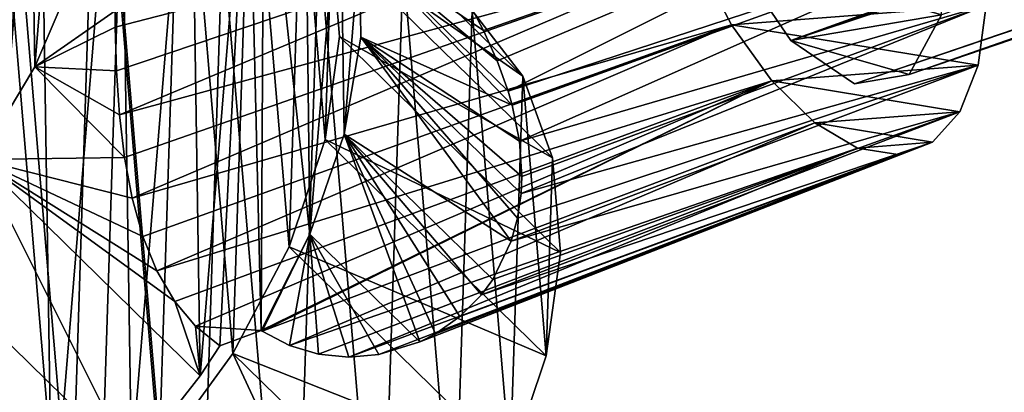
# Model space of a CAD drawing. Header units: millimetres. Extents: x 0 to 1220, y 0 to 506.
# Tile 90 of 256: x 177 to 201, y 255 to 265. Entities that reach past the tile are written whole.
import ezdxf

# ---------------------------------------------------------------- set-up
doc = ezdxf.new("R2010")
doc.units = ezdxf.units.MM
doc.header["$LTSCALE"] = 25.4
doc.layers.get('0').update_dxf_attribs({"true_color": 0xff5454})

# ---------------------------------------------------------------- blocks, each defined once
blk = doc.blocks.new('TWIG-VI-9138.STL')
at = {"color": 0}
mesh = blk.add_polyface(dxfattribs=at)
corners = [(-236.485, 329.918, 338.496), (-377.138, 279.309, 419.512), (-378.582, 281.437, 418.233), (-235.041, 327.79, 339.775)]
mesh.append_faces([[corners[k] for k in face] for face in [(0, 1, 2), (1, 0, 3)]], dxfattribs={"vtx0": -1, "color": 0})
mesh = blk.add_polyface(dxfattribs=at)
corners = [(-231.325, 328.423, 346.783), (-374.225, 278.465, 424.191), (-232.127, 326.946, 344.454), (-373.422, 279.942, 426.52)]
mesh.append_faces([[corners[k] for k in face] for face in [(0, 1, 2), (1, 0, 3)]], dxfattribs={"vtx0": -1, "color": 0})
mesh = blk.add_polyface(dxfattribs=at)
corners = [(-233.469, 326.717, 341.925), (-377.138, 279.309, 419.512), (-235.041, 327.79, 339.775), (-375.566, 278.237, 421.662)]
mesh.append_faces([[corners[k] for k in face] for face in [(0, 1, 2), (1, 0, 3)]], dxfattribs={"vtx0": -1, "color": 0})
mesh = blk.add_polyface(dxfattribs=at)
corners = [(-232.127, 326.946, 344.454), (-375.566, 278.237, 421.662), (-233.469, 326.717, 341.925), (-374.225, 278.465, 424.191)]
mesh.append_faces([[corners[k] for k in face] for face in [(0, 1, 2), (1, 0, 3)]], dxfattribs={"vtx0": -1, "color": 0})
mesh = blk.add_polyface(dxfattribs=at)
corners = [(-418.951, 277, 439.399), (-418.885, 272.773, 435.862), (-419.132, 274.795, 437.736), (-418.348, 279.313, 440.796), (-418.218, 271.002, 433.842), (-417.343, 281.654, 441.878), (-417.154, 269.543, 431.744), (-415.971, 283.944, 442.609), (-415.729, 268.445, 429.64), (-414.278, 286.106, 442.963), (-413.992, 267.746, 427.602), (-412.323, 288.065, 442.93), (-412.001, 267.47, 425.698), (-410.171, 289.754, 442.509), (-409.825, 267.626, 423.994), (-407.896, 291.117, 441.715), (-407.538, 268.208, 422.548), (-405.575, 292.106, 440.576), (-405.218, 269.198, 421.408), (-403.288, 292.689, 439.13), (-402.943, 270.56, 420.615), (-401.112, 292.845, 437.426), (-400.791, 272.25, 420.194), (-399.122, 292.568, 435.522), (-398.835, 274.209, 420.16), (-397.385, 291.87, 433.484), (-397.143, 276.37, 420.515), (-395.96, 290.772, 431.38), (-395.771, 278.66, 421.246), (-394.896, 289.313, 429.282), (-394.766, 281.002, 422.328), (-394.229, 287.542, 427.262), (-394.163, 283.314, 423.725), (-393.982, 285.519, 425.388)]
mesh.append_faces([[corners[k] for k in face] for face in [(0, 1, 2), (32, 31, 33)]], dxfattribs={"vtx0": -1, "color": 0})
mesh.append_faces([[corners[k] for k in face] for face in [(1, 3, 4), (4, 5, 6), (6, 7, 8), (8, 9, 10), (10, 11, 12), (12, 13, 14), (14, 15, 16), (16, 17, 18), (18, 19, 20), (20, 21, 22), (22, 23, 24), (24, 25, 26), (26, 27, 28), (28, 29, 30), (30, 31, 32)]], dxfattribs={"vtx0": -1, "vtx1": -1, "color": 0})
mesh.append_faces([[corners[k] for k in face] for face in [(1, 0, 3), (4, 3, 5), (6, 5, 7), (8, 7, 9), (10, 9, 11), (12, 11, 13), (14, 13, 15), (16, 15, 17), (18, 17, 19), (20, 19, 21), (22, 21, 23), (24, 23, 25), (26, 25, 27), (28, 27, 29), (30, 29, 31)]], dxfattribs={"vtx0": -1, "vtx2": -1, "color": 0})
mesh = blk.add_polyface(dxfattribs=at)
corners = [(-375.492, 276.655, 420.831), (-373.644, 276.798, 424.211), (-374.503, 276.493, 422.496), (-376.549, 277.273, 419.323), (-372.97, 277.549, 425.871), (-377.608, 278.308, 418.066), (-372.522, 278.701, 427.37), (-378.602, 279.696, 417.139), (-372.328, 280.181, 428.614), (-379.469, 281.349, 416.599), (-372.402, 281.895, 429.525), (-380.154, 283.163, 416.482), (-372.738, 283.736, 430.046), (-380.613, 285.025, 416.794), (-373.315, 285.588, 430.144), (-380.82, 286.816, 417.516), (-374.096, 287.336, 429.813), (-380.759, 288.426, 418.602), (-375.034, 288.868, 429.074), (-380.436, 289.752, 419.984), (-376.069, 290.089, 427.973), (-379.87, 290.711, 421.576), (-377.135, 290.923, 426.579), (-379.097, 291.244, 423.277), (-378.166, 291.316, 424.98)]
mesh.append_faces([[corners[k] for k in face] for face in [(0, 1, 2), (22, 23, 24)]], dxfattribs={"vtx0": -1, "color": 0})
mesh.append_faces([[corners[k] for k in face] for face in [(1, 3, 4), (4, 5, 6), (6, 7, 8), (8, 9, 10), (10, 11, 12), (12, 13, 14), (14, 15, 16), (16, 17, 18), (18, 19, 20), (20, 21, 22)]], dxfattribs={"vtx0": -1, "vtx1": -1, "color": 0})
mesh.append_faces([[corners[k] for k in face] for face in [(1, 0, 3), (4, 3, 5), (6, 5, 7), (8, 7, 9), (10, 9, 11), (12, 11, 13), (14, 13, 15), (16, 15, 17), (18, 17, 19), (20, 19, 21), (22, 21, 23)]], dxfattribs={"vtx0": -1, "vtx2": -1, "color": 0})
mesh = blk.add_polyface(dxfattribs=at)
corners = [(-374.225, 278.465, 424.191), (-377.138, 279.309, 419.512), (-375.566, 278.237, 421.662), (-373.422, 279.942, 426.52), (-378.582, 281.437, 418.233), (-373.342, 282.329, 428.114), (-379.149, 282.751, 418.022), (-374.002, 285.08, 428.609), (-379.566, 284.133, 418.118), (-379.865, 286.778, 419.194), (-375.253, 287.564, 427.891), (-379.41, 288.768, 421.214), (-376.806, 289.212, 426.125), (-378.306, 289.647, 423.716)]
mesh.append_faces([[corners[k] for k in face] for face in [(0, 1, 2), (11, 12, 13)]], dxfattribs={"vtx0": -1, "color": 0})
mesh.append_faces([[corners[k] for k in face] for face in [(1, 3, 4), (4, 5, 6), (6, 7, 8), (8, 7, 9), (9, 10, 11)]], dxfattribs={"vtx0": -1, "vtx1": -1, "color": 0})
mesh.append_faces([[corners[k] for k in face] for face in [(1, 0, 3), (4, 3, 5), (6, 5, 7), (9, 7, 10), (11, 10, 12)]], dxfattribs={"vtx0": -1, "vtx2": -1, "color": 0})
mesh = blk.add_polyface(dxfattribs=at)
corners = [(-413.435, 267.443, 442.334), (-413.501, 271.67, 445.871), (-413.682, 269.465, 444.208), (-412.897, 273.983, 447.268), (-412.768, 265.672, 440.314), (-411.893, 276.324, 448.35), (-411.704, 264.213, 438.216), (-410.521, 278.614, 449.081), (-410.279, 263.115, 436.112), (-408.828, 280.776, 449.435), (-408.542, 262.416, 434.074), (-406.873, 282.735, 449.402), (-406.551, 262.14, 432.17), (-404.721, 284.424, 448.981), (-404.375, 262.296, 430.466), (-402.446, 285.787, 448.187), (-402.088, 262.878, 429.02), (-400.125, 286.776, 447.048), (-399.768, 263.868, 427.88), (-397.838, 287.359, 445.602), (-397.493, 265.23, 427.087), (-395.662, 287.515, 443.898), (-395.341, 266.92, 426.666), (-393.672, 287.238, 441.994), (-393.385, 268.879, 426.632), (-391.935, 286.54, 439.956), (-391.693, 271.04, 426.987), (-390.51, 285.442, 437.852), (-391.207, 271.777, 427.185), (-390.193, 272.156, 426.643), (-390.121, 285.003, 437.162), (-388.993, 274.527, 427.586), (-389.112, 285.314, 436.569), (-388.244, 283.649, 434.466), (-388.146, 276.995, 428.905), (-387.766, 281.633, 432.404), (-387.733, 279.39, 430.529)]
mesh.append_faces([[corners[k] for k in face] for face in [(0, 1, 2), (35, 34, 36)]], dxfattribs={"vtx0": -1, "color": 0})
mesh.append_faces([[corners[k] for k in face] for face in [(1, 0, 3), (3, 4, 5), (5, 6, 7), (7, 8, 9), (9, 10, 11), (11, 12, 13), (13, 14, 15), (15, 16, 17), (17, 18, 19), (19, 20, 21), (21, 22, 23), (23, 24, 25), (25, 26, 27), (27, 29, 30), (30, 31, 32), (32, 31, 33), (33, 34, 35)]], dxfattribs={"vtx0": -1, "vtx1": -1, "color": 0})
mesh.append_faces([[corners[k] for k in face] for face in [(3, 0, 4), (5, 4, 6), (7, 6, 8), (9, 8, 10), (11, 10, 12), (13, 12, 14), (15, 14, 16), (17, 16, 18), (19, 18, 20), (21, 20, 22), (23, 22, 24), (25, 24, 26), (27, 26, 28), (27, 28, 29), (30, 29, 31), (33, 31, 34)]], dxfattribs={"vtx0": -1, "vtx2": -1, "color": 0})
mesh = blk.add_polyface(dxfattribs=at)
corners = [(-413.051, 272.259, 446.75), (-413.209, 267.381, 442.866), (-413.405, 269.714, 444.952), (-412.748, 265.93, 441.282), (-412.164, 274.904, 448.181), (-412.295, 263.406, 438.822), (-410.835, 262.196, 436.597), (-411.485, 276.315, 448.772), (-410.024, 278.667, 449.479), (-409.042, 261.4, 434.43), (-408.157, 280.948, 449.784), (-406.974, 261.042, 432.395), (-406.005, 282.979, 449.645), (-404.702, 261.136, 430.559), (-403.651, 284.681, 449.064), (-402.387, 261.651, 429.033), (-401.187, 285.989, 448.066), (-401.738, 262.638, 429.3), (-399.896, 263.402, 428.377), (-398.796, 286.829, 446.745), (-397.309, 264.903, 427.435), (-396.59, 287.214, 445.204), (-394.876, 266.826, 426.97), (-394.221, 287.142, 443.15), (-392.704, 269.087, 427.003), (-392.142, 286.521, 440.887), (-390.886, 271.587, 427.531), (-390.442, 285.376, 438.513), (-389.504, 274.217, 428.533), (-389.196, 283.759, 436.133), (-388.617, 276.863, 429.965), (-388.46, 281.74, 433.849), (-388.263, 279.407, 431.763), (-413.341, 264.926, 440.955)]
mesh.append_faces([[corners[k] for k in face] for face in [(0, 1, 2), (30, 31, 32)]], dxfattribs={"vtx0": -1, "color": 0})
mesh.append_faces([[corners[k] for k in face] for face in [(1, 0, 3), (5, 4, 6), (6, 8, 9), (9, 10, 11), (11, 12, 13), (13, 14, 15), (15, 16, 17), (17, 16, 18), (18, 19, 20), (20, 21, 22), (22, 23, 24), (24, 25, 26), (26, 27, 28), (28, 29, 30)]], dxfattribs={"vtx0": -1, "vtx1": -1, "color": 0})
mesh.append_faces([[corners[k] for k in face] for face in [(3, 4, 5)]], dxfattribs={"vtx0": -1, "vtx1": -1, "vtx2": -1, "color": 0})
mesh.append_faces([[corners[k] for k in face] for face in [(3, 0, 4), (6, 4, 7), (6, 7, 8), (9, 8, 10), (11, 10, 12), (13, 12, 14), (15, 14, 16), (18, 16, 19), (20, 19, 21), (22, 21, 23), (24, 23, 25), (26, 25, 27), (28, 27, 29), (30, 29, 31)]], dxfattribs={"vtx0": -1, "vtx2": -1, "color": 0})
mesh.append_faces([[corners[k] for k in face] for face in [(5, 33, 3)]], dxfattribs={"vtx2": -1, "color": 0})
mesh = blk.add_polyface(dxfattribs=at)
corners = [(-389.196, 283.759, 436.133), (-384.992, 280.046, 444.985), (-383.746, 278.429, 442.605), (-390.442, 285.376, 438.513)]
mesh.append_faces([[corners[k] for k in face] for face in [(0, 1, 2), (1, 0, 3)]], dxfattribs={"vtx0": -1, "color": 0})
mesh = blk.add_polyface(dxfattribs=at)
corners = [(-388.46, 281.74, 433.849), (-383.746, 278.429, 442.605), (-383.009, 276.41, 440.321), (-389.196, 283.759, 436.133)]
mesh.append_faces([[corners[k] for k in face] for face in [(0, 1, 2), (1, 0, 3)]], dxfattribs={"vtx0": -1, "color": 0})
mesh = blk.add_polyface(dxfattribs=at)
corners = [(-372.738, 283.736, 430.046), (-385.096, 280.281, 437.55), (-384.709, 279.553, 437.349)]
mesh.append_faces([[corners[k] for k in face] for face in [(0, 1, 2)]], dxfattribs={"color": 0})
mesh = blk.add_polyface(dxfattribs=at)
corners = [(-372.738, 283.736, 430.046), (-384.709, 279.553, 437.349), (-384.372, 278.803, 437.079)]
mesh.append_faces([[corners[k] for k in face] for face in [(0, 1, 2)]], dxfattribs={"color": 0})
mesh = blk.add_polyface(dxfattribs=at)
corners = [(-372.738, 283.736, 430.046), (-384.372, 278.803, 437.079), (-384.106, 278.059, 436.754)]
mesh.append_faces([[corners[k] for k in face] for face in [(0, 1, 2)]], dxfattribs={"color": 0})
mesh = blk.add_polyface(dxfattribs=at)
corners = [(-372.402, 281.895, 429.525), (-372.738, 283.736, 430.046), (-384.106, 278.059, 436.754)]
mesh.append_faces([[corners[k] for k in face] for face in [(0, 1, 2)]], dxfattribs={"color": 0})
mesh = blk.add_polyface(dxfattribs=at)
corners = [(-380.154, 283.163, 416.482), (-393.786, 279.633, 423.461), (-393.789, 280.038, 423.488)]
mesh.append_faces([[corners[k] for k in face] for face in [(0, 1, 2)]], dxfattribs={"color": 0})
mesh = blk.add_polyface(dxfattribs=at)
corners = [(-380.154, 283.163, 416.482), (-393.756, 278.556, 423.479), (-393.786, 279.633, 423.461)]
mesh.append_faces([[corners[k] for k in face] for face in [(0, 1, 2)]], dxfattribs={"color": 0})
mesh = blk.add_polyface(dxfattribs=at)
corners = [(-380.154, 283.163, 416.482), (-393.684, 277.473, 423.623), (-393.756, 278.556, 423.479)]
mesh.append_faces([[corners[k] for k in face] for face in [(0, 1, 2)]], dxfattribs={"color": 0})
mesh = blk.add_polyface(dxfattribs=at)
corners = [(-379.469, 281.349, 416.599), (-393.684, 277.473, 423.623), (-380.154, 283.163, 416.482)]
mesh.append_faces([[corners[k] for k in face] for face in [(0, 1, 2)]], dxfattribs={"color": 0})
mesh = blk.add_polyface(dxfattribs=at)
corners = [(-407.759, 262.051, 449.337), (-407.601, 266.929, 453.222), (-407.955, 264.384, 451.424), (-407.022, 260.032, 447.054), (-406.714, 269.574, 454.653), (-405.776, 258.415, 444.673), (-405.332, 272.204, 455.655), (-404.076, 257.271, 442.3), (-403.514, 274.704, 456.184), (-401.997, 256.649, 440.036), (-401.342, 276.966, 456.217), (-399.628, 256.577, 437.983), (-398.909, 278.889, 455.752), (-397.074, 257.059, 436.228), (-396.322, 280.39, 454.809), (-394.446, 258.072, 434.849), (-393.694, 281.403, 453.431), (-391.859, 259.573, 433.907), (-391.14, 281.884, 451.676), (-389.426, 261.496, 433.442), (-388.771, 281.812, 449.622), (-387.253, 263.757, 433.474), (-386.692, 281.191, 447.359), (-385.436, 266.257, 434.003), (-384.992, 280.046, 444.985), (-384.054, 268.887, 435.005), (-383.746, 278.429, 442.605), (-383.167, 271.533, 436.437), (-383.009, 276.41, 440.321), (-382.813, 274.077, 438.235)]
mesh.append_faces([[corners[k] for k in face] for face in [(0, 1, 2), (28, 27, 29)]], dxfattribs={"vtx0": -1, "color": 0})
mesh.append_faces([[corners[k] for k in face] for face in [(1, 3, 4), (4, 5, 6), (6, 7, 8), (8, 9, 10), (10, 11, 12), (12, 13, 14), (14, 15, 16), (16, 17, 18), (18, 19, 20), (20, 21, 22), (22, 23, 24), (24, 25, 26), (26, 27, 28)]], dxfattribs={"vtx0": -1, "vtx1": -1, "color": 0})
mesh.append_faces([[corners[k] for k in face] for face in [(1, 0, 3), (4, 3, 5), (6, 5, 7), (8, 7, 9), (10, 9, 11), (12, 11, 13), (14, 13, 15), (16, 15, 17), (18, 17, 19), (20, 19, 21), (22, 21, 23), (24, 23, 25), (26, 25, 27)]], dxfattribs={"vtx0": -1, "vtx2": -1, "color": 0})
mesh = blk.add_polyface(dxfattribs=at)
corners = [(-388.263, 279.407, 431.763), (-383.009, 276.41, 440.321), (-382.813, 274.077, 438.235), (-388.46, 281.74, 433.849)]
mesh.append_faces([[corners[k] for k in face] for face in [(0, 1, 2), (1, 0, 3)]], dxfattribs={"vtx0": -1, "color": 0})
mesh = blk.add_polyface(dxfattribs=at)
corners = [(-372.402, 281.895, 429.525), (-384.106, 278.059, 436.754), (-384.007, 277.715, 436.585)]
mesh.append_faces([[corners[k] for k in face] for face in [(0, 1, 2)]], dxfattribs={"color": 0})
mesh = blk.add_polyface(dxfattribs=at)
corners = [(-372.402, 281.895, 429.525), (-384.007, 277.715, 436.585), (-383.828, 276.824, 436.089)]
mesh.append_faces([[corners[k] for k in face] for face in [(0, 1, 2)]], dxfattribs={"color": 0})
mesh = blk.add_polyface(dxfattribs=at)
corners = [(-372.328, 280.181, 428.614), (-372.402, 281.895, 429.525), (-383.828, 276.824, 436.089)]
mesh.append_faces([[corners[k] for k in face] for face in [(0, 1, 2)]], dxfattribs={"color": 0})
mesh = blk.add_polyface(dxfattribs=at)
corners = [(-387.766, 281.633, 432.404), (-384.372, 278.803, 437.079), (-384.709, 279.553, 437.349)]
mesh.append_faces([[corners[k] for k in face] for face in [(0, 1, 2)]], dxfattribs={"color": 0})
mesh = blk.add_polyface(dxfattribs=at)
corners = [(-387.766, 281.633, 432.404), (-384.709, 279.553, 437.349), (-385.096, 280.281, 437.55)]
mesh.append_faces([[corners[k] for k in face] for face in [(0, 1, 2)]], dxfattribs={"color": 0})
mesh = blk.add_polyface(dxfattribs=at)
corners = [(-387.766, 281.633, 432.404), (-387.733, 279.39, 430.529), (-384.007, 277.715, 436.585)]
mesh.append_faces([[corners[k] for k in face] for face in [(0, 1, 2)]], dxfattribs={"color": 0})
mesh = blk.add_polyface(dxfattribs=at)
corners = [(-387.766, 281.633, 432.404), (-384.007, 277.715, 436.585), (-384.106, 278.059, 436.754)]
mesh.append_faces([[corners[k] for k in face] for face in [(0, 1, 2)]], dxfattribs={"color": 0})
mesh = blk.add_polyface(dxfattribs=at)
corners = [(-387.766, 281.633, 432.404), (-384.106, 278.059, 436.754), (-384.372, 278.803, 437.079)]
mesh.append_faces([[corners[k] for k in face] for face in [(0, 1, 2)]], dxfattribs={"color": 0})
mesh = blk.add_polyface(dxfattribs=at)
corners = [(-379.469, 281.349, 416.599), (-393.56, 276.423, 423.883), (-393.684, 277.473, 423.623)]
mesh.append_faces([[corners[k] for k in face] for face in [(0, 1, 2)]], dxfattribs={"color": 0})
mesh = blk.add_polyface(dxfattribs=at)
corners = [(-379.469, 281.349, 416.599), (-393.371, 275.418, 424.249), (-393.56, 276.423, 423.883)]
mesh.append_faces([[corners[k] for k in face] for face in [(0, 1, 2)]], dxfattribs={"color": 0})
mesh = blk.add_polyface(dxfattribs=at)
corners = [(-378.602, 279.696, 417.139), (-393.371, 275.418, 424.249), (-379.469, 281.349, 416.599)]
mesh.append_faces([[corners[k] for k in face] for face in [(0, 1, 2)]], dxfattribs={"color": 0})
mesh = blk.add_polyface(dxfattribs=at)
corners = [(-394.766, 281.002, 422.328), (-393.789, 280.038, 423.488), (-395.771, 278.66, 421.246)]
mesh.append_faces([[corners[k] for k in face] for face in [(0, 1, 2)]], dxfattribs={"color": 0})
mesh = blk.add_polyface(dxfattribs=at)
corners = [(-393.789, 280.038, 423.488), (-393.786, 279.633, 423.461), (-395.771, 278.66, 421.246)]
mesh.append_faces([[corners[k] for k in face] for face in [(0, 1, 2)]], dxfattribs={"color": 0})
mesh = blk.add_polyface(dxfattribs=at)
corners = [(-372.328, 280.181, 428.614), (-383.828, 276.824, 436.089), (-383.769, 275.95, 435.519)]
mesh.append_faces([[corners[k] for k in face] for face in [(0, 1, 2)]], dxfattribs={"color": 0})
mesh = blk.add_polyface(dxfattribs=at)
corners = [(-372.328, 280.181, 428.614), (-383.787, 275.532, 435.214), (-372.522, 278.701, 427.37)]
mesh.append_faces([[corners[k] for k in face] for face in [(0, 1, 2)]], dxfattribs={"color": 0})
mesh = blk.add_polyface(dxfattribs=at)
corners = [(-372.328, 280.181, 428.614), (-383.769, 275.95, 435.519), (-383.787, 275.532, 435.214)]
mesh.append_faces([[corners[k] for k in face] for face in [(0, 1, 2)]], dxfattribs={"color": 0})
mesh = blk.add_polyface(dxfattribs=at)
corners = [(-393.786, 279.633, 423.461), (-393.756, 278.556, 423.479), (-395.771, 278.66, 421.246)]
mesh.append_faces([[corners[k] for k in face] for face in [(0, 1, 2)]], dxfattribs={"color": 0})
mesh = blk.add_polyface(dxfattribs=at)
corners = [(-378.602, 279.696, 417.139), (-393.107, 274.475, 424.712), (-393.371, 275.418, 424.249)]
mesh.append_faces([[corners[k] for k in face] for face in [(0, 1, 2)]], dxfattribs={"color": 0})
mesh = blk.add_polyface(dxfattribs=at)
corners = [(-378.602, 279.696, 417.139), (-392.76, 273.625, 425.252), (-393.107, 274.475, 424.712)]
mesh.append_faces([[corners[k] for k in face] for face in [(0, 1, 2)]], dxfattribs={"color": 0})
mesh = blk.add_polyface(dxfattribs=at)
corners = [(-377.608, 278.308, 418.066), (-392.76, 273.625, 425.252), (-378.602, 279.696, 417.139)]
mesh.append_faces([[corners[k] for k in face] for face in [(0, 1, 2)]], dxfattribs={"color": 0})
mesh = blk.add_polyface(dxfattribs=at)
corners = [(-388.617, 276.863, 429.965), (-382.813, 274.077, 438.235), (-383.167, 271.533, 436.437), (-388.263, 279.407, 431.763)]
mesh.append_faces([[corners[k] for k in face] for face in [(0, 1, 2), (1, 0, 3)]], dxfattribs={"vtx0": -1, "color": 0})
mesh = blk.add_polyface(dxfattribs=at)
corners = [(-387.733, 279.39, 430.529), (-388.146, 276.995, 428.905), (-384.029, 274.357, 434.228)]
mesh.append_faces([[corners[k] for k in face] for face in [(0, 1, 2)]], dxfattribs={"color": 0})
mesh = blk.add_polyface(dxfattribs=at)
corners = [(-387.733, 279.39, 430.529), (-383.787, 275.532, 435.214), (-383.769, 275.95, 435.519)]
mesh.append_faces([[corners[k] for k in face] for face in [(0, 1, 2)]], dxfattribs={"color": 0})
mesh = blk.add_polyface(dxfattribs=at)
corners = [(-387.733, 279.39, 430.529), (-383.769, 275.95, 435.519), (-383.828, 276.824, 436.089)]
mesh.append_faces([[corners[k] for k in face] for face in [(0, 1, 2)]], dxfattribs={"color": 0})
mesh = blk.add_polyface(dxfattribs=at)
corners = [(-387.733, 279.39, 430.529), (-383.828, 276.824, 436.089), (-384.007, 277.715, 436.585)]
mesh.append_faces([[corners[k] for k in face] for face in [(0, 1, 2)]], dxfattribs={"color": 0})
mesh = blk.add_polyface(dxfattribs=at)
corners = [(-387.733, 279.39, 430.529), (-384.029, 274.357, 434.228), (-383.873, 274.929, 434.735)]
mesh.append_faces([[corners[k] for k in face] for face in [(0, 1, 2)]], dxfattribs={"color": 0})
mesh = blk.add_polyface(dxfattribs=at)
corners = [(-387.733, 279.39, 430.529), (-383.873, 274.929, 434.735), (-383.787, 275.532, 435.214)]
mesh.append_faces([[corners[k] for k in face] for face in [(0, 1, 2)]], dxfattribs={"color": 0})
mesh = blk.add_polyface(dxfattribs=at)
corners = [(-393.56, 276.423, 423.883), (-397.143, 276.37, 420.515), (-395.771, 278.66, 421.246)]
mesh.append_faces([[corners[k] for k in face] for face in [(0, 1, 2)]], dxfattribs={"color": 0})
mesh = blk.add_polyface(dxfattribs=at)
corners = [(-395.771, 278.66, 421.246), (-393.756, 278.556, 423.479), (-393.684, 277.473, 423.623)]
mesh.append_faces([[corners[k] for k in face] for face in [(0, 1, 2)]], dxfattribs={"color": 0})
mesh = blk.add_polyface(dxfattribs=at)
corners = [(-395.771, 278.66, 421.246), (-393.684, 277.473, 423.623), (-393.56, 276.423, 423.883)]
mesh.append_faces([[corners[k] for k in face] for face in [(0, 1, 2)]], dxfattribs={"color": 0})
mesh = blk.add_polyface(dxfattribs=at)
corners = [(-384.029, 274.357, 434.228), (-372.97, 277.549, 425.871), (-372.522, 278.701, 427.37)]
mesh.append_faces([[corners[k] for k in face] for face in [(0, 1, 2)]], dxfattribs={"color": 0})
mesh = blk.add_polyface(dxfattribs=at)
corners = [(-383.873, 274.929, 434.735), (-384.029, 274.357, 434.228), (-372.522, 278.701, 427.37)]
mesh.append_faces([[corners[k] for k in face] for face in [(0, 1, 2)]], dxfattribs={"color": 0})
mesh = blk.add_polyface(dxfattribs=at)
corners = [(-372.522, 278.701, 427.37), (-383.787, 275.532, 435.214), (-383.873, 274.929, 434.735)]
mesh.append_faces([[corners[k] for k in face] for face in [(0, 1, 2)]], dxfattribs={"color": 0})
mesh = blk.add_polyface(dxfattribs=at)
corners = [(-377.608, 278.308, 418.066), (-392.319, 272.875, 425.861), (-392.76, 273.625, 425.252)]
mesh.append_faces([[corners[k] for k in face] for face in [(0, 1, 2)]], dxfattribs={"color": 0})
mesh = blk.add_polyface(dxfattribs=at)
corners = [(-391.805, 272.264, 426.503), (-392.319, 272.875, 425.861), (-377.608, 278.308, 418.066)]
mesh.append_faces([[corners[k] for k in face] for face in [(0, 1, 2)]], dxfattribs={"color": 0})
mesh = blk.add_polyface(dxfattribs=at)
corners = [(-390.193, 272.156, 426.643), (-391.805, 272.264, 426.503), (-377.608, 278.308, 418.066)]
mesh.append_faces([[corners[k] for k in face] for face in [(0, 1, 2)]], dxfattribs={"color": 0})
mesh = blk.add_polyface(dxfattribs=at)
corners = [(-390.166, 272.139, 426.673), (-390.193, 272.156, 426.643), (-377.608, 278.308, 418.066)]
mesh.append_faces([[corners[k] for k in face] for face in [(0, 1, 2)]], dxfattribs={"color": 0})
mesh = blk.add_polyface(dxfattribs=at)
corners = [(-390.166, 272.139, 426.673), (-377.608, 278.308, 418.066), (-376.549, 277.273, 419.323)]
mesh.append_faces([[corners[k] for k in face] for face in [(0, 1, 2)]], dxfattribs={"color": 0})
mesh = blk.add_polyface(dxfattribs=at)
corners = [(-384.485, 273.415, 433.252), (-384.764, 273.033, 432.786), (-372.97, 277.549, 425.871)]
mesh.append_faces([[corners[k] for k in face] for face in [(0, 1, 2)]], dxfattribs={"color": 0})
mesh = blk.add_polyface(dxfattribs=at)
corners = [(-384.764, 273.033, 432.786), (-373.644, 276.798, 424.211), (-372.97, 277.549, 425.871)]
mesh.append_faces([[corners[k] for k in face] for face in [(0, 1, 2)]], dxfattribs={"color": 0})
mesh = blk.add_polyface(dxfattribs=at)
corners = [(-384.029, 274.357, 434.228), (-384.485, 273.415, 433.252), (-372.97, 277.549, 425.871)]
mesh.append_faces([[corners[k] for k in face] for face in [(0, 1, 2)]], dxfattribs={"color": 0})
mesh = blk.add_polyface(dxfattribs=at)
corners = [(-389.491, 271.784, 427.405), (-390.166, 272.139, 426.673), (-376.549, 277.273, 419.323)]
mesh.append_faces([[corners[k] for k in face] for face in [(0, 1, 2)]], dxfattribs={"color": 0})
mesh = blk.add_polyface(dxfattribs=at)
corners = [(-389.491, 271.784, 427.405), (-376.549, 277.273, 419.323), (-375.492, 276.655, 420.831)]
mesh.append_faces([[corners[k] for k in face] for face in [(0, 1, 2)]], dxfattribs={"color": 0})
mesh = blk.add_polyface(dxfattribs=at)
corners = [(-389.504, 274.217, 428.533), (-383.167, 271.533, 436.437), (-384.054, 268.887, 435.005), (-388.617, 276.863, 429.965)]
mesh.append_faces([[corners[k] for k in face] for face in [(0, 1, 2), (1, 0, 3)]], dxfattribs={"vtx0": -1, "color": 0})
mesh = blk.add_polyface(dxfattribs=at)
corners = [(-388.146, 276.995, 428.905), (-388.993, 274.527, 427.586), (-386.281, 271.875, 430.806)]
mesh.append_faces([[corners[k] for k in face] for face in [(0, 1, 2)]], dxfattribs={"color": 0})
mesh = blk.add_polyface(dxfattribs=at)
corners = [(-388.146, 276.995, 428.905), (-385.292, 272.498, 432.023), (-384.764, 273.033, 432.786)]
mesh.append_faces([[corners[k] for k in face] for face in [(0, 1, 2)]], dxfattribs={"color": 0})
mesh = blk.add_polyface(dxfattribs=at)
corners = [(-388.146, 276.995, 428.905), (-384.764, 273.033, 432.786), (-384.485, 273.415, 433.252)]
mesh.append_faces([[corners[k] for k in face] for face in [(0, 1, 2)]], dxfattribs={"color": 0})
mesh = blk.add_polyface(dxfattribs=at)
corners = [(-388.146, 276.995, 428.905), (-384.485, 273.415, 433.252), (-384.029, 274.357, 434.228)]
mesh.append_faces([[corners[k] for k in face] for face in [(0, 1, 2)]], dxfattribs={"color": 0})
mesh = blk.add_polyface(dxfattribs=at)
corners = [(-388.146, 276.995, 428.905), (-386.281, 271.875, 430.806), (-385.896, 272.073, 431.257)]
mesh.append_faces([[corners[k] for k in face] for face in [(0, 1, 2)]], dxfattribs={"color": 0})
mesh = blk.add_polyface(dxfattribs=at)
corners = [(-388.146, 276.995, 428.905), (-385.896, 272.073, 431.257), (-385.292, 272.498, 432.023)]
mesh.append_faces([[corners[k] for k in face] for face in [(0, 1, 2)]], dxfattribs={"color": 0})
mesh = blk.add_polyface(dxfattribs=at)
corners = [(-388.778, 271.572, 428.152), (-389.491, 271.784, 427.405), (-375.492, 276.655, 420.831)]
mesh.append_faces([[corners[k] for k in face] for face in [(0, 1, 2)]], dxfattribs={"color": 0})
mesh = blk.add_polyface(dxfattribs=at)
corners = [(-388.03, 271.499, 428.925), (-388.778, 271.572, 428.152), (-375.492, 276.655, 420.831)]
mesh.append_faces([[corners[k] for k in face] for face in [(0, 1, 2)]], dxfattribs={"color": 0})
mesh = blk.add_polyface(dxfattribs=at)
corners = [(-388.03, 271.499, 428.925), (-375.492, 276.655, 420.831), (-374.503, 276.493, 422.496)]
mesh.append_faces([[corners[k] for k in face] for face in [(0, 1, 2)]], dxfattribs={"color": 0})
mesh = blk.add_polyface(dxfattribs=at)
corners = [(-386.281, 271.875, 430.806), (-374.503, 276.493, 422.496), (-373.644, 276.798, 424.211)]
mesh.append_faces([[corners[k] for k in face] for face in [(0, 1, 2)]], dxfattribs={"color": 0})
mesh = blk.add_polyface(dxfattribs=at)
corners = [(-385.896, 272.073, 431.257), (-386.281, 271.875, 430.806), (-373.644, 276.798, 424.211)]
mesh.append_faces([[corners[k] for k in face] for face in [(0, 1, 2)]], dxfattribs={"color": 0})
mesh = blk.add_polyface(dxfattribs=at)
corners = [(-385.292, 272.498, 432.023), (-385.896, 272.073, 431.257), (-373.644, 276.798, 424.211)]
mesh.append_faces([[corners[k] for k in face] for face in [(0, 1, 2)]], dxfattribs={"color": 0})
mesh = blk.add_polyface(dxfattribs=at)
corners = [(-384.764, 273.033, 432.786), (-385.292, 272.498, 432.023), (-373.644, 276.798, 424.211)]
mesh.append_faces([[corners[k] for k in face] for face in [(0, 1, 2)]], dxfattribs={"color": 0})
mesh = blk.add_polyface(dxfattribs=at)
corners = [(-397.143, 276.37, 420.515), (-393.385, 268.879, 426.632), (-398.835, 274.209, 420.16), (-391.693, 271.04, 426.987)]
mesh.append_faces([[corners[k] for k in face] for face in [(0, 1, 2), (1, 0, 3)]], dxfattribs={"vtx0": -1, "color": 0})
mesh = blk.add_polyface(dxfattribs=at)
corners = [(-393.371, 275.418, 424.249), (-397.143, 276.37, 420.515), (-393.56, 276.423, 423.883)]
mesh.append_faces([[corners[k] for k in face] for face in [(0, 1, 2)]], dxfattribs={"color": 0})
mesh = blk.add_polyface(dxfattribs=at)
corners = [(-392.319, 272.875, 425.861), (-397.143, 276.37, 420.515), (-392.76, 273.625, 425.252)]
mesh.append_faces([[corners[k] for k in face] for face in [(0, 1, 2)]], dxfattribs={"color": 0})
mesh = blk.add_polyface(dxfattribs=at)
corners = [(-392.76, 273.625, 425.252), (-397.143, 276.37, 420.515), (-393.107, 274.475, 424.712)]
mesh.append_faces([[corners[k] for k in face] for face in [(0, 1, 2)]], dxfattribs={"color": 0})
mesh = blk.add_polyface(dxfattribs=at)
corners = [(-393.107, 274.475, 424.712), (-397.143, 276.37, 420.515), (-393.371, 275.418, 424.249)]
mesh.append_faces([[corners[k] for k in face] for face in [(0, 1, 2)]], dxfattribs={"color": 0})
mesh = blk.add_polyface(dxfattribs=at)
corners = [(-391.693, 271.04, 426.987), (-397.143, 276.37, 420.515), (-392.319, 272.875, 425.861)]
mesh.append_faces([[corners[k] for k in face] for face in [(0, 1, 2)]], dxfattribs={"color": 0})
mesh = blk.add_polyface(dxfattribs=at)
corners = [(-387.293, 271.563, 429.696), (-388.03, 271.499, 428.925), (-374.503, 276.493, 422.496)]
mesh.append_faces([[corners[k] for k in face] for face in [(0, 1, 2)]], dxfattribs={"color": 0})
mesh = blk.add_polyface(dxfattribs=at)
corners = [(-386.281, 271.875, 430.806), (-387.293, 271.563, 429.696), (-374.503, 276.493, 422.496)]
mesh.append_faces([[corners[k] for k in face] for face in [(0, 1, 2)]], dxfattribs={"color": 0})
mesh = blk.add_polyface(dxfattribs=at)
corners = [(-388.993, 274.527, 427.586), (-390.193, 272.156, 426.643), (-390.166, 272.139, 426.673)]
mesh.append_faces([[corners[k] for k in face] for face in [(0, 1, 2)]], dxfattribs={"color": 0})
mesh = blk.add_polyface(dxfattribs=at)
corners = [(-388.993, 274.527, 427.586), (-390.166, 272.139, 426.673), (-389.491, 271.784, 427.405)]
mesh.append_faces([[corners[k] for k in face] for face in [(0, 1, 2)]], dxfattribs={"color": 0})
mesh = blk.add_polyface(dxfattribs=at)
corners = [(-388.993, 274.527, 427.586), (-389.491, 271.784, 427.405), (-388.778, 271.572, 428.152)]
mesh.append_faces([[corners[k] for k in face] for face in [(0, 1, 2)]], dxfattribs={"color": 0})
mesh = blk.add_polyface(dxfattribs=at)
corners = [(-388.993, 274.527, 427.586), (-388.778, 271.572, 428.152), (-388.03, 271.499, 428.925)]
mesh.append_faces([[corners[k] for k in face] for face in [(0, 1, 2)]], dxfattribs={"color": 0})
mesh = blk.add_polyface(dxfattribs=at)
corners = [(-388.993, 274.527, 427.586), (-388.03, 271.499, 428.925), (-387.293, 271.563, 429.696)]
mesh.append_faces([[corners[k] for k in face] for face in [(0, 1, 2)]], dxfattribs={"color": 0})
mesh = blk.add_polyface(dxfattribs=at)
corners = [(-388.993, 274.527, 427.586), (-387.293, 271.563, 429.696), (-386.281, 271.875, 430.806)]
mesh.append_faces([[corners[k] for k in face] for face in [(0, 1, 2)]], dxfattribs={"color": 0})
mesh = blk.add_polyface(dxfattribs=at)
corners = [(-398.835, 274.209, 420.16), (-395.341, 266.92, 426.666), (-400.791, 272.25, 420.194), (-393.385, 268.879, 426.632)]
mesh.append_faces([[corners[k] for k in face] for face in [(0, 1, 2), (1, 0, 3)]], dxfattribs={"vtx0": -1, "color": 0})
mesh = blk.add_polyface(dxfattribs=at)
corners = [(-390.886, 271.587, 427.531), (-384.054, 268.887, 435.005), (-385.436, 266.257, 434.003), (-389.504, 274.217, 428.533)]
mesh.append_faces([[corners[k] for k in face] for face in [(0, 1, 2), (1, 0, 3)]], dxfattribs={"vtx0": -1, "color": 0})
mesh = blk.add_polyface(dxfattribs=at)
corners = [(-391.693, 271.04, 426.987), (-392.319, 272.875, 425.861), (-391.805, 272.264, 426.503)]
mesh.append_faces([[corners[k] for k in face] for face in [(0, 1, 2)]], dxfattribs={"color": 0})
mesh = blk.add_polyface(dxfattribs=at)
corners = [(-400.791, 272.25, 420.194), (-397.493, 265.23, 427.087), (-402.943, 270.56, 420.615), (-395.341, 266.92, 426.666)]
mesh.append_faces([[corners[k] for k in face] for face in [(0, 1, 2), (1, 0, 3)]], dxfattribs={"vtx0": -1, "color": 0})
mesh = blk.add_polyface(dxfattribs=at)
corners = [(-391.207, 271.777, 427.185), (-391.805, 272.264, 426.503), (-390.193, 272.156, 426.643)]
mesh.append_faces([[corners[k] for k in face] for face in [(0, 1, 2)]], dxfattribs={"color": 0})
mesh = blk.add_polyface(dxfattribs=at)
corners = [(-391.207, 271.777, 427.185), (-391.693, 271.04, 426.987), (-391.805, 272.264, 426.503)]
mesh.append_faces([[corners[k] for k in face] for face in [(0, 1, 2)]], dxfattribs={"color": 0})
mesh = blk.add_polyface(dxfattribs=at)
corners = [(-390.886, 271.587, 427.531), (-387.253, 263.757, 433.474), (-392.704, 269.087, 427.003), (-385.436, 266.257, 434.003)]
mesh.append_faces([[corners[k] for k in face] for face in [(0, 1, 2), (1, 0, 3)]], dxfattribs={"vtx0": -1, "color": 0})

msp = doc.modelspace()

# ---------------------------------------------------------------- block references
at = {"color": 250, "true_color": 0x262626}
msp.add_blockref('TWIG-VI-9138.STL', (573.181, -15.244, -16.545), dxfattribs=at)

doc.saveas('drawing.dxf')
